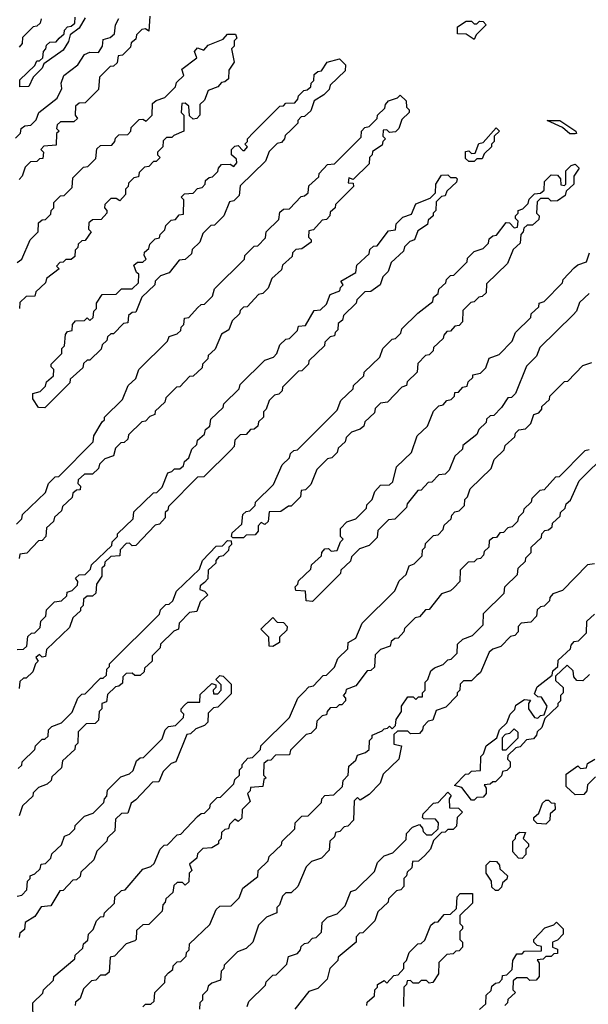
# Model space of a CAD drawing. Extents: x 2708302 to 2968450, y 494490 to 722710.
# Tile 214 of 256: x 2857701 to 2859845, y 695100 to 698815. Entities that reach past the tile are written whole.
import ezdxf

# ---------------------------------------------------------------- set-up
doc = ezdxf.new("R2010")
doc.units = 0

msp = doc.modelspace()

# ---------------------------------------------------------------- linework, layer by layer
at = {"layer": '0CON20XD'}
for points in [[(2857685, 698367.5), (2857703.6, 698386.4), (2857706.7, 698405), (2857720, 698415), (2857743, 698417), (2857762.5, 698437.5), (2857773.3, 698465), (2857841.7, 698518.3), (2857860, 698555), (2857856.7, 698575), (2857867.1, 698605), (2857920, 698645), (2857945, 698683.8), (2857965, 698692.5), (2857998.3, 698691.7), (2858012.5, 698715), (2858015, 698740), (2858041.7, 698748.3), (2858058.3, 698761.7), (2858062.5, 698795), (2858075, 698820)], [(2858191.7, 698828.3), (2858188.3, 698771.7), (2858175, 698780), (2858161.7, 698778.3), (2858141.7, 698758.3), (2858138.3, 698741.7), (2858121.7, 698728.3), (2858118.3, 698711.7), (2858088.3, 698681.7), (2858071.7, 698678.3), (2858068.3, 698651.7), (2858055, 698640), (2858041.7, 698638.3), (2858001.7, 698598.3), (2857998.3, 698551.7), (2857948.3, 698501.7), (2857925, 698500), (2857911.7, 698488.3), (2857910, 698455), (2857918.3, 698441.7), (2857905, 698430), (2857855, 698430), (2857841.7, 698418.3), (2857840, 698405), (2857850, 698395), (2857840, 698385), (2857838.3, 698341.7), (2857791.7, 698338.3), (2857780, 698325), (2857790, 698315), (2857788.3, 698291.7), (2857775, 698290), (2857765, 698280), (2857741.7, 698278.3), (2857721.7, 698258.3), (2857710, 698225), (2857698.3, 698211.7)], [(2857781.7, 698818.3), (2857778.3, 698801.7), (2857765, 698790), (2857751.7, 698788.3), (2857711.7, 698748.3), (2857710, 698725), (2857698.3, 698711.7)], [(2857947.5, 698822.5), (2857925, 698782.5), (2857891.7, 698758.3), (2857885, 698732.5), (2857865, 698700), (2857791.7, 698648.3), (2857785, 698632.5), (2857751.7, 698598.3), (2857735, 698562.5), (2857701.7, 698561.7), (2857701.7, 698588.3), (2857758.3, 698641.7), (2857765, 698660), (2857775, 698660), (2857788.3, 698671.7), (2857790, 698695), (2857800, 698705), (2857801.7, 698718.3), (2857815, 698730), (2857838.3, 698731.7), (2857850, 698745)], [(2857850, 698745), (2857868.3, 698761.7), (2857870, 698775), (2857881.7, 698788.3), (2857895, 698790), (2857908.3, 698801.7), (2857910, 698825)], [(2859415, 698740), (2859385, 698760), (2859351.7, 698761.7), (2859351.7, 698788.3), (2859385, 698810), (2859405, 698810), (2859415, 698800), (2859425, 698800), (2859435, 698810), (2859448.3, 698808.3), (2859460, 698795), (2859421.7, 698758.3), (2859415, 698740)], [(2857691.7, 697898.3), (2857708.3, 697911.7), (2857740, 697985), (2857770, 698015), (2857771.7, 698048.3), (2857785, 698060), (2857798.3, 698061.7), (2857818.3, 698081.7), (2857820, 698095), (2857830, 698105), (2857830, 698125), (2857841.7, 698138.3), (2857855, 698150), (2857868.3, 698151.7), (2857898.3, 698181.7), (2857901.7, 698218.3), (2857941.7, 698258.3), (2857958.3, 698261.7), (2857988.3, 698291.7), (2857991.7, 698328.3), (2858005, 698340), (2858048.3, 698341.7), (2858060, 698355), (2858061.7, 698368.3), (2858075, 698380), (2858108.3, 698381.7), (2858120, 698395), (2858121.7, 698408.3), (2858151.7, 698438.3), (2858165, 698440), (2858178.3, 698431.7), (2858200, 698455), (2858201.7, 698498.3), (2858215, 698510), (2858248.3, 698521.7), (2858288.3, 698561.7), (2858291.7, 698578.3), (2858320, 698605), (2858311.7, 698628.3), (2858368.3, 698671.7), (2858360, 698695), (2858371.7, 698708.3), (2858395, 698700), (2858411.7, 698718.3), (2858468.3, 698741.7), (2858485, 698760), (2858515, 698760), (2858520, 698745), (2858510, 698735), (2858510, 698715), (2858500, 698705), (2858510, 698655), (2858490, 698625), (2858488.3, 698591.7), (2858475, 698580), (2858461.7, 698578.3), (2858448.3, 698561.7), (2858411.7, 698548.3), (2858398.3, 698511.7), (2858380, 698495), (2858380, 698455), (2858368.3, 698441.7), (2858355, 698440), (2858341.7, 698451.7), (2858338.3, 698488.3), (2858325, 698500), (2858311.7, 698498.3), (2858310, 698465), (2858320, 698455), (2858320, 698395), (2858281.7, 698378.3), (2858275, 698370), (2858255, 698370), (2858241.7, 698358.3), (2858240, 698335), (2858220, 698315), (2858220, 698305), (2858230, 698295), (2858215, 698280), (2858205, 698280), (2858188.3, 698261.7), (2858171.7, 698258.3), (2858151.7, 698238.3), (2858148.3, 698221.7), (2858131.7, 698218.3), (2858111.7, 698198.3), (2858110, 698185), (2858100, 698175), (2858100, 698155), (2858078.3, 698131.7), (2858065, 698140), (2858045, 698140), (2858021.7, 698118.3), (2858020, 698105), (2858030, 698095), (2858030, 698085), (2858008.3, 698061.7), (2857975, 698060), (2857961.7, 698048.3), (2857960, 698025), (2857970, 698015), (2857948.3, 697981.7), (2857935, 697980), (2857921.7, 697968.3), (2857920, 697955), (2857910, 697945), (2857908.3, 697921.7), (2857895, 697910), (2857875, 697910), (2857865, 697900), (2857851.7, 697898.3), (2857840, 697885), (2857850, 697875), (2857801.7, 697838.3), (2857798.3, 697821.7), (2857761.7, 697788.3), (2857758.3, 697771.7), (2857725, 697770), (2857701.7, 697748.3), (2857700, 697725)], [(2857795, 697350), (2857771.7, 697351.7), (2857750, 697385), (2857750, 697405), (2857778.3, 697411.7), (2857798.3, 697431.7), (2857801.7, 697448.3), (2857828.3, 697471.7), (2857830, 697495), (2857820, 697505), (2857820, 697515), (2857860, 697555), (2857860, 697575), (2857870, 697585), (2857873, 697627), (2857881.7, 697638.3), (2857898.3, 697641.7), (2857900, 697665), (2857911.7, 697678.3), (2857945, 697680), (2857955, 697690), (2857965, 697680), (2857978.3, 697691.7), (2857980, 697715), (2857990, 697725), (2857990, 697745), (2858011.7, 697778.3), (2858065, 697780), (2858085, 697800), (2858125, 697800), (2858148.3, 697821.7), (2858150, 697855), (2858141.7, 697861.7), (2858131.7, 697888.3), (2858145, 697900), (2858165, 697900), (2858178.3, 697911.7), (2858170, 697925), (2858171.7, 697938.3), (2858188.3, 697951.7), (2858191.7, 697968.3), (2858211.7, 697988.3), (2858228.3, 697991.7), (2858230, 698005), (2858248.3, 698021.7), (2858251.7, 698038.3), (2858271.7, 698058.3), (2858288.3, 698061.7), (2858301.7, 698078.3), (2858318.3, 698081.7), (2858320, 698135), (2858310, 698145), (2858321.7, 698158.3), (2858355, 698160), (2858371.7, 698178.3), (2858388.3, 698181.7), (2858400, 698195), (2858401.7, 698208.3), (2858415, 698220), (2858428.3, 698221.7), (2858448.3, 698241.7), (2858450, 698255), (2858461.7, 698268.3), (2858495, 698270), (2858508.3, 698261.7), (2858520, 698275), (2858518.3, 698288.3), (2858500, 698305), (2858500, 698325), (2858511.7, 698338.3), (2858525, 698340), (2858541.7, 698321.7), (2858548.3, 698321.7), (2858560, 698335), (2858550, 698345), (2858560, 698355), (2858560, 698365), (2858581.7, 698388.3), (2858681.7, 698488.3), (2858695, 698490), (2858705, 698500), (2858738.3, 698501.7), (2858750, 698515), (2858751.7, 698528.3), (2858771.7, 698548.3), (2858785, 698550), (2858798.3, 698561.7), (2858800, 698575), (2858810, 698585), (2858811.7, 698608.3), (2858825, 698620), (2858838.3, 698621.7), (2858860, 698655), (2858907, 698667), (2858930, 698645), (2858928.3, 698621.7), (2858871.7, 698568.3), (2858868.3, 698551.7), (2858848.3, 698531.7), (2858811.7, 698508.3), (2858798.3, 698471.7), (2858775, 698450), (2858761.7, 698448.3), (2858750, 698435), (2858750, 698425), (2858725, 698400), (2858701.7, 698378.3), (2858700, 698365), (2858688.3, 698351.7), (2858671.7, 698348.3), (2858641.7, 698318.3), (2858628.3, 698281.7), (2858531.7, 698188.3), (2858528.3, 698151.7), (2858508.3, 698131.7), (2858491.7, 698128.3), (2858470, 698075), (2858448.3, 698051.7), (2858435, 698040), (2858421.7, 698038.3), (2858391.7, 698008.3), (2858380, 697975), (2858351.7, 697948.3), (2858348.3, 697931.7), (2858325, 697910), (2858301.7, 697908.3), (2858265, 697860), (2858231.7, 697848.3), (2858211.7, 697828.3), (2858210, 697815), (2858161.7, 697768.3), (2858138.3, 697711.7), (2858125, 697710), (2858111.7, 697698.3), (2858108.3, 697671.7), (2858091.7, 697668.3), (2858055, 697630), (2858045, 697630), (2858031.7, 697618.3), (2858030, 697605), (2858011.7, 697588.3), (2858008.3, 697571.7), (2857965, 697530), (2857955, 697530), (2857941.7, 697518.3), (2857938.3, 697501.7), (2857891.7, 697458.3), (2857890, 697445), (2857795, 697350)], [(2857688.3, 696911.7), (2857708.3, 696931.7), (2857711.7, 696948.3), (2857798.3, 697031.7), (2857810, 697065), (2857835, 697090), (2857848.3, 697091.7), (2857978.3, 697221.7), (2857980, 697245), (2858011.7, 697298.3), (2858020, 697305), (2858020, 697315), (2858088.3, 697381.7), (2858110, 697435), (2858138.3, 697461.7), (2858150, 697495), (2858258.3, 697601.7), (2858265, 697620), (2858295, 697630), (2858308.3, 697641.7), (2858310, 697655), (2858320, 697665), (2858321.7, 697688.3), (2858338.3, 697691.7), (2858371.7, 697728.3), (2858385, 697740), (2858398.3, 697741.7), (2858428.3, 697771.7), (2858435, 697800), (2858548.3, 697911.7), (2858550, 697925), (2858585, 697960), (2858598.3, 697961.7), (2858628.3, 697991.7), (2858630, 698015), (2858678.3, 698061.7), (2858681.7, 698088.3), (2858695, 698100), (2858718.3, 698101.7), (2858761.7, 698148.3), (2858775, 698150), (2858788.3, 698161.7), (2858791.7, 698188.3), (2858828.3, 698221.7), (2858830, 698235), (2858861.7, 698268.3), (2858888.3, 698271.7), (2858988.3, 698371.7), (2858990, 698395), (2859001.7, 698408.3), (2859018.3, 698411.7), (2859048.3, 698441.7), (2859050, 698455), (2859078.3, 698481.7), (2859080, 698495), (2859091.7, 698508.3), (2859125, 698520), (2859135, 698530), (2859158.3, 698508.3), (2859160, 698485), (2859170, 698475), (2859170, 698465), (2859141.7, 698438.3), (2859130, 698405), (2859118.3, 698391.7), (2859095, 698390), (2859085, 698400), (2859071.7, 698398.3), (2859070, 698375), (2859080, 698365), (2859070, 698355), (2859068.3, 698341.7), (2859031.7, 698318.3), (2859030, 698305), (2859020, 698295), (2859018.3, 698271.7), (2858958.3, 698211.7), (2858941.7, 698218.3), (2858940, 698200), (2858958.3, 698198.3), (2858960, 698185), (2858891.7, 698118.3), (2858890, 698105), (2858871.7, 698088.3), (2858870, 698075), (2858858.3, 698061.7), (2858841.7, 698058.3), (2858808.3, 698021.7), (2858791.7, 698018.3), (2858790, 697995), (2858800, 697985), (2858800, 697975), (2858765, 697950), (2858741.7, 697948.3), (2858730, 697935), (2858728.3, 697921.7), (2858691.7, 697888.3), (2858688.3, 697871.7), (2858651.7, 697838.3), (2858638.3, 697801.7), (2858618.3, 697781.7), (2858601.7, 697778.3), (2858558.3, 697731.7), (2858545, 697730), (2858531.7, 697718.3), (2858530, 697705), (2858501.7, 697678.3), (2858490, 697645), (2858461.7, 697628.3), (2858438.3, 697571.7), (2858411.7, 697548.3), (2858410, 697535), (2858390, 697515), (2858388.3, 697501.7), (2858355, 697470), (2858341.7, 697468.3), (2858305, 697430), (2858291.7, 697428.3), (2858251.7, 697388.3), (2858248.3, 697371.7), (2858211.7, 697338.3), (2858210, 697325), (2858191.7, 697318.3), (2858175, 697300), (2858161.7, 697298.3), (2858111.7, 697248.3), (2858108.3, 697231.7), (2858095, 697220), (2858081.7, 697218.3), (2858061.7, 697198.3), (2858055, 697170), (2858021.7, 697158.3), (2858001.7, 697138.3), (2857998.3, 697121.7), (2857975, 697100), (2857945, 697100), (2857921.7, 697078.3), (2857920, 697065), (2857930, 697055), (2857928.3, 697041.7), (2857915, 697040), (2857901.7, 697028.3), (2857898.3, 697011.7), (2857861.7, 696978.3), (2857858.3, 696961.7), (2857831.7, 696938.3), (2857828.3, 696921.7), (2857801.7, 696898.3), (2857800, 696865), (2857785, 696850), (2857771.7, 696848.3), (2857728.3, 696801.7), (2857701.7, 696798.3), (2857698.3, 696781.7)], [(2859795, 698383.8), (2859775, 698384.2), (2859748, 698408), (2859690, 698435), (2859737.5, 698435), (2859797.5, 698395), (2859800, 698385), (2859795, 698383.8)], [(2859415, 698280), (2859395, 698280), (2859381.7, 698291.7), (2859381.7, 698318.3), (2859395, 698320), (2859405, 698310), (2859418.3, 698311.7), (2859431.7, 698348.3), (2859448.3, 698351.7), (2859497, 698407), (2859510, 698395), (2859490, 698375), (2859490, 698355), (2859480, 698345), (2859480, 698335), (2859451.7, 698308.3), (2859445, 698290), (2859425, 698290), (2859415, 698280)], [(2858545, 696860), (2858505, 696860), (2858500, 696865), (2858501.7, 696878.3), (2858538.3, 696911.7), (2858541.7, 696948.3), (2858555, 696960), (2858568.3, 696961.7), (2858588.3, 696981.7), (2858590, 696995), (2858658.3, 697061.7), (2858690, 697135), (2858718.3, 697161.7), (2858721.7, 697178.3), (2858735, 697190), (2858748.3, 697191.7), (2858898.3, 697341.7), (2858911.7, 697378.3), (2858958.3, 697421.7), (2858960, 697435), (2858998.3, 697471.7), (2859000, 697485), (2859058.3, 697541.7), (2859070, 697575), (2859105, 697610), (2859118.3, 697611.7), (2859138.3, 697631.7), (2859141.7, 697648.3), (2859201.7, 697708.3), (2859258.3, 697751.7), (2859261.7, 697768.3), (2859278.3, 697781.7), (2859281.7, 697798.3), (2859308.3, 697821.7), (2859310, 697835), (2859325, 697850), (2859338.3, 697851.7), (2859388.3, 697901.7), (2859390, 697915), (2859415, 697940), (2859448.3, 697951.7), (2859468.3, 697971.7), (2859471.7, 697988.3), (2859485, 698000), (2859498.3, 698001.7), (2859535, 698050), (2859548.3, 698048.3), (2859565, 698030), (2859578.3, 698031.7), (2859580, 698055), (2859570, 698065), (2859570, 698075), (2859580, 698085), (2859580, 698095), (2859598.3, 698101.7), (2859618.3, 698121.7), (2859621.7, 698138.3), (2859641.7, 698158.3), (2859665, 698160), (2859678.3, 698171.7), (2859680, 698205), (2859705, 698230), (2859728.3, 698228.3), (2859740, 698215), (2859741.7, 698191.7), (2859755, 698190), (2859760, 698195), (2859760, 698245), (2859780, 698265), (2859795, 698270), (2859810, 698255), (2859790, 698225), (2859790, 698195), (2859761.7, 698168.3), (2859758.3, 698151.7), (2859728.3, 698131.7), (2859705, 698130), (2859695, 698140), (2859665, 698140), (2859651.7, 698128.3), (2859650, 698085), (2859660, 698075), (2859658.3, 698061.7), (2859635, 698040), (2859615, 698040), (2859601.7, 698028.3), (2859600, 698015), (2859590, 698005), (2859588.3, 697971.7), (2859561.7, 697948.3), (2859540, 697895), (2859461.7, 697818.3), (2859460, 697785), (2859445, 697770), (2859431.7, 697768.3), (2859415, 697750), (2859401.7, 697748.3), (2859371.7, 697718.3), (2859370, 697675), (2859358.3, 697661.7), (2859341.7, 697658.3), (2859325, 697640), (2859311.7, 697638.3), (2859300, 697625), (2859298.3, 697611.7), (2859261.7, 697578.3), (2859260, 697565), (2859245, 697550), (2859231.7, 697548.3), (2859201.7, 697518.3), (2859200, 697485), (2859161.7, 697448.3), (2859160, 697435), (2859141.7, 697428.3), (2859088.3, 697371.7), (2859061.7, 697368.3), (2859041.7, 697348.3), (2859038.3, 697331.7), (2859001.7, 697298.3), (2858998.3, 697281.7), (2858985, 697270), (2858951.7, 697258.3), (2858931.7, 697238.3), (2858928.3, 697221.7), (2858901.7, 697198.3), (2858898.3, 697181.7), (2858878.3, 697161.7), (2858861.7, 697158.3), (2858821.7, 697118.3), (2858798.3, 697061.7), (2858778.3, 697041.7), (2858761.7, 697038.3), (2858760, 697015), (2858725, 696980), (2858715, 696980), (2858685, 696960), (2858641.7, 696958.3), (2858638.3, 696921.7), (2858625, 696910), (2858611.7, 696918.3), (2858600, 696905), (2858600, 696885), (2858588.3, 696871.7), (2858555, 696870), (2858545, 696860)], [(2857691.7, 696438.3), (2857715, 696440), (2857728.3, 696451.7), (2857731.7, 696488.3), (2857745, 696500), (2857758.3, 696501.7), (2857778.3, 696521.7), (2857780, 696545), (2857800, 696565), (2857801.7, 696588.3), (2857831.7, 696618.3), (2857858.3, 696621.7), (2857878.3, 696641.7), (2857880, 696655), (2857898.3, 696661.7), (2857918.3, 696681.7), (2857920, 696695), (2857911.7, 696708.3), (2857925, 696720), (2857948.3, 696721.7), (2857968.3, 696741.7), (2857971.7, 696758.3), (2858048.3, 696831.7), (2858050, 696845), (2858070, 696865), (2858070, 696875), (2858128.3, 696931.7), (2858131.7, 696958.3), (2858205, 697030), (2858218.3, 697031.7), (2858238.3, 697051.7), (2858260, 697105), (2858275, 697110), (2858285, 697120), (2858305, 697120), (2858318.3, 697131.7), (2858321.7, 697148.3), (2858338.3, 697161.7), (2858350, 697195), (2858368.3, 697211.7), (2858371.7, 697228.3), (2858398.3, 697251.7), (2858401.7, 697268.3), (2858418.3, 697281.7), (2858421.7, 697308.3), (2858468.3, 697351.7), (2858470, 697365), (2858528.3, 697421.7), (2858531.7, 697438.3), (2858625, 697530), (2858658.3, 697541.7), (2858670, 697555), (2858681.7, 697588.3), (2858705, 697610), (2858718.3, 697611.7), (2858748.3, 697641.7), (2858751.7, 697658.3), (2858778.3, 697661.7), (2858811.7, 697718.3), (2858835, 697720), (2858858.3, 697741.7), (2858871.7, 697778.3), (2858908.3, 697791.7), (2858910, 697805), (2858920, 697815), (2858911.7, 697828.3), (2858968.3, 697861.7), (2858971.7, 697888.3), (2859018.3, 697931.7), (2859021.7, 697948.3), (2859035, 697960), (2859048.3, 697961.7), (2859091.7, 698018.3), (2859118.3, 698021.7), (2859120, 698045), (2859145, 698070), (2859178.3, 698081.7), (2859195, 698120), (2859248.3, 698141.7), (2859268.3, 698161.7), (2859270, 698195), (2859291.7, 698228.3), (2859315, 698230), (2859325, 698220), (2859345, 698220), (2859350, 698215), (2859348.3, 698201.7), (2859311.7, 698168.3), (2859305, 698150), (2859291.7, 698148.3), (2859271.7, 698128.3), (2859270, 698095), (2859260, 698085), (2859260, 698075), (2859241.7, 698058.3), (2859238.3, 698041.7), (2859201.7, 698018.3), (2859190, 697985), (2859171.7, 697978.3), (2859151.7, 697958.3), (2859148.3, 697941.7), (2859101.7, 697898.3), (2859090, 697865), (2859070, 697845), (2859060, 697815), (2859025, 697790), (2859001.7, 697788.3), (2858971.7, 697758.3), (2858970, 697745), (2858921.7, 697698.3), (2858918.3, 697681.7), (2858901.7, 697668.3), (2858900, 697645), (2858890, 697635), (2858888.3, 697621.7), (2858871.7, 697618.3), (2858851.7, 697598.3), (2858850, 697585), (2858791.7, 697528.3), (2858790, 697515), (2858765, 697490), (2858751.7, 697488.3), (2858691.7, 697428.3), (2858690, 697415), (2858678.3, 697401.7), (2858661.7, 697398.3), (2858641.7, 697378.3), (2858630, 697345), (2858620, 697335), (2858620, 697315), (2858601.7, 697298.3), (2858598.3, 697281.7), (2858585, 697270), (2858571.7, 697268.3), (2858555, 697250), (2858531.7, 697248.3), (2858511.7, 697228.3), (2858510, 697205), (2858498.3, 697191.7), (2858395, 697090), (2858371.7, 697088.3), (2858261.7, 696978.3), (2858260, 696965), (2858250, 696955), (2858250, 696935), (2858228.3, 696911.7), (2858211.7, 696908.3), (2858138.3, 696831.7), (2858125, 696830), (2858115, 696840), (2858101.7, 696838.3), (2858080, 696815), (2858078.3, 696791.7), (2858045, 696790), (2858021.7, 696768.3), (2858020, 696755), (2858010, 696745), (2858010, 696715), (2857990, 696685), (2857988.3, 696651.7), (2857975, 696640), (2857955, 696640), (2857941.7, 696628.3), (2857940, 696605), (2857930, 696595), (2857930, 696585), (2857901.7, 696558.3), (2857888.3, 696521.7), (2857801.7, 696438.3), (2857798.3, 696411.7), (2857785, 696410), (2857775, 696420), (2857761.7, 696408.3), (2857770, 696395), (2857760, 696385), (2857750, 696355), (2857725, 696330), (2857715, 696330), (2857701.7, 696318.3), (2857698.3, 696291.7)], [(2858805, 696620), (2858781.7, 696621.7), (2858778.3, 696658.3), (2858741.7, 696661.7), (2858740, 696675), (2858750, 696685), (2858751.7, 696698.3), (2858798.3, 696741.7), (2858801.7, 696758.3), (2858838.3, 696791.7), (2858840, 696805), (2858851.7, 696818.3), (2858865, 696820), (2858875, 696810), (2858898.3, 696811.7), (2858910, 696845), (2858920, 696855), (2858910, 696865), (2858910, 696895), (2858935, 696920), (2858968.3, 696931.7), (2859008.3, 696971.7), (2859010, 696985), (2859030, 697005), (2859040, 697035), (2859061.7, 697058.3), (2859095, 697060), (2859108.3, 697071.7), (2859121.7, 697128.3), (2859178.3, 697181.7), (2859200, 697245), (2859238.3, 697281.7), (2859261.7, 697338.3), (2859281.7, 697358.3), (2859298.3, 697361.7), (2859311.7, 697378.3), (2859328.3, 697381.7), (2859340, 697395), (2859341.7, 697408.3), (2859355, 697410), (2859371.7, 697428.3), (2859388.3, 697431.7), (2859391.7, 697448.3), (2859410, 697465), (2859410, 697475), (2859438.3, 697481.7), (2859458.3, 697501.7), (2859471.7, 697538.3), (2859508.3, 697551.7), (2859558.3, 697601.7), (2859570, 697635), (2859628.3, 697691.7), (2859630, 697705), (2859658.3, 697731.7), (2859660, 697745), (2859678.3, 697751.7), (2859748.3, 697821.7), (2859750, 697835), (2859791.7, 697878.3), (2859805, 697890), (2859838.3, 697901.7), (2859850, 697935)], [(2859848.3, 697781.7), (2859811.7, 697748.3), (2859800, 697715), (2859788.3, 697701.7), (2859661.7, 697578.3), (2859650, 697545), (2859611.7, 697508.3), (2859570, 697405), (2859555, 697390), (2859541.7, 697388.3), (2859518.3, 697351.7), (2859488.3, 697321.7), (2859475, 697320), (2859461.7, 697308.3), (2859460, 697295), (2859431.7, 697268.3), (2859425, 697250), (2859371.7, 697208.3), (2859370, 697195), (2859341.7, 697168.3), (2859320, 697115), (2859305, 697100), (2859281.7, 697098.3), (2859255, 697070), (2859241.7, 697068.3), (2859215, 697040), (2859201.7, 697038.3), (2859161.7, 696988.3), (2859160, 696975), (2859115, 696930), (2859091.7, 696928.3), (2859051.7, 696888.3), (2859048.3, 696861.7), (2859018.3, 696831.7), (2858981.7, 696818.3), (2858951.7, 696788.3), (2858948.3, 696771.7), (2858911.7, 696738.3), (2858910, 696725), (2858805, 696620)], [(2857751.7, 695041.7), (2857750, 695105), (2857788.3, 695141.7), (2857790, 695155), (2857828.3, 695191.7), (2857830, 695205), (2857908.3, 695271.7), (2857910, 695285), (2857938.3, 695311.7), (2857941.7, 695328.3), (2857958.3, 695341.7), (2857960, 695365), (2857978.3, 695381.7), (2857990, 695415), (2858005, 695430), (2858018.3, 695431.7), (2858020, 695445), (2858058.3, 695481.7), (2858060, 695505), (2858085, 695530), (2858098.3, 695531.7), (2858165, 695610), (2858195, 695620), (2858208.3, 695631.7), (2858230, 695685), (2858245, 695700), (2858258.3, 695701.7), (2858295, 695740), (2858308.3, 695741.7), (2858371.7, 695808.3), (2858385, 695820), (2858398.3, 695821.7), (2858418.3, 695841.7), (2858420, 695855), (2858445, 695880), (2858458.3, 695881.7), (2858508.3, 695931.7), (2858511.7, 695948.3), (2858530, 695965), (2858530, 695985), (2858540, 695995), (2858540, 696005), (2858561.7, 696028.3), (2858578.3, 696031.7), (2858608.3, 696061.7), (2858610, 696075), (2858718.3, 696181.7), (2858750, 696255), (2858771.7, 696278.3), (2858791.7, 696298.3), (2858808.3, 696301.7), (2858845, 696340), (2858858.3, 696341.7), (2858888.3, 696371.7), (2858900, 696405), (2858938.3, 696441.7), (2858940, 696465), (2858968.3, 696481.7), (2858991.7, 696538.3), (2859115, 696660), (2859131.7, 696698.3), (2859158.3, 696721.7), (2859170, 696755), (2859188.3, 696761.7), (2859218.3, 696791.7), (2859220, 696815), (2859230, 696825), (2859231.7, 696838.3), (2859261.7, 696868.3), (2859278.3, 696871.7), (2859298.3, 696891.7), (2859301.7, 696908.3), (2859328.3, 696931.7), (2859330, 696945), (2859341.7, 696958.3), (2859358.3, 696961.7), (2859378.3, 696981.7), (2859380, 697005), (2859390, 697015), (2859400, 697045), (2859478.3, 697121.7), (2859490, 697155), (2859528.3, 697191.7), (2859531.7, 697208.3), (2859568.3, 697241.7), (2859570, 697255), (2859583, 697267), (2859608.3, 697271.7), (2859628.3, 697291.7), (2859640, 697325), (2859658.3, 697331.7), (2859670, 697345), (2859670, 697355), (2859698.3, 697381.7), (2859700, 697395), (2859755, 697450), (2859768.3, 697451.7), (2859825, 697510), (2859858.3, 697521.7)], [(2859848.3, 697191.7), (2859831.7, 697188.3), (2859735, 697090), (2859721.7, 697088.3), (2859678.3, 697041.7), (2859661.7, 697038.3), (2859631.7, 697008.3), (2859630, 696995), (2859601.7, 696968.3), (2859600, 696955), (2859581.7, 696938.3), (2859578.3, 696921.7), (2859558.3, 696901.7), (2859541.7, 696898.3), (2859525, 696880), (2859511.7, 696878.3), (2859498.3, 696861.7), (2859485, 696860), (2859471.7, 696848.3), (2859470, 696825), (2859451.7, 696808.3), (2859450, 696795), (2859438.3, 696781.7), (2859425, 696780), (2859415, 696770), (2859391.7, 696768.3), (2859361.7, 696738.3), (2859360, 696695), (2859338.3, 696671.7), (2859325, 696660), (2859291.7, 696648.3), (2859245, 696590), (2859231.7, 696588.3), (2859208.3, 696561.7), (2859191.7, 696558.3), (2859151.7, 696518.3), (2859150, 696505), (2859128.3, 696481.7), (2859115, 696480), (2859101.7, 696468.3), (2859098.3, 696451.7), (2859061.7, 696438.3), (2859041.7, 696418.3), (2859038.3, 696371.7), (2859025, 696360), (2859011.7, 696358.3), (2858968.3, 696301.7), (2858931.7, 696288.3), (2858930, 696275), (2858920, 696265), (2858930, 696255), (2858930, 696245), (2858915, 696230), (2858905, 696230), (2858895, 696220), (2858871.7, 696218.3), (2858860, 696205), (2858858.3, 696191.7), (2858841.7, 696188.3), (2858821.7, 696168.3), (2858818.3, 696141.7), (2858798.3, 696121.7), (2858781.7, 696118.3), (2858721.7, 696058.3), (2858718.3, 696041.7), (2858665, 696040), (2858648.3, 696021.7), (2858635, 696020), (2858621.7, 696008.3), (2858620, 695965), (2858630, 695955), (2858621.7, 695948.3), (2858618.3, 695921.7), (2858571.7, 695918.3), (2858570, 695905), (2858560, 695895), (2858570, 695865), (2858540, 695835), (2858538.3, 695801.7), (2858525, 695790), (2858511.7, 695798.3), (2858491.7, 695778.3), (2858488.3, 695761.7), (2858475, 695760), (2858461.7, 695748.3), (2858460, 695725), (2858450, 695715), (2858450, 695705), (2858425, 695690), (2858391.7, 695688.3), (2858371.7, 695668.3), (2858368.3, 695651.7), (2858341.7, 695628.3), (2858350, 695605), (2858340, 695595), (2858338.3, 695561.7), (2858325, 695550), (2858315, 695560), (2858295, 695560), (2858281.7, 695548.3), (2858278.3, 695521.7), (2858251.7, 695498.3), (2858250, 695485), (2858240, 695475), (2858238.3, 695451.7), (2858188.3, 695401.7), (2858165, 695400), (2858141.7, 695378.3), (2858140, 695345), (2858135, 695340), (2858101.7, 695328.3), (2858058.3, 695281.7), (2858041.7, 695278.3), (2858038.3, 695221.7), (2858025, 695210), (2858005, 695210), (2857988.3, 695191.7), (2857971.7, 695188.3), (2857941.7, 695158.3), (2857928.3, 695121.7), (2857911.7, 695108.3), (2857910, 695095)], [(2858261.7, 695218.3), (2858278.3, 695231.7), (2858280, 695245), (2858295, 695260), (2858308.3, 695261.7), (2858328.3, 695281.7), (2858330, 695295), (2858340, 695305), (2858341.7, 695328.3), (2858418.3, 695401.7), (2858441.7, 695458.3), (2858455, 695470), (2858498.3, 695471.7), (2858528.3, 695501.7), (2858541.7, 695538.3), (2858598.3, 695581.7), (2858600, 695605), (2858638.3, 695641.7), (2858641.7, 695658.3), (2858688.3, 695701.7), (2858690, 695715), (2858738.3, 695761.7), (2858740, 695785), (2858765, 695810), (2858788.3, 695811.7), (2858838.3, 695861.7), (2858840, 695875), (2858851.7, 695888.3), (2858885, 695890), (2858918.3, 695921.7), (2858920, 695945), (2858940, 695965), (2858941.7, 695998.3), (2858968.3, 696021.7), (2858975, 696040), (2859005, 696050), (2859018.3, 696061.7), (2859020, 696095), (2859030, 696105), (2859030, 696115), (2859068.3, 696131.7), (2859075, 696140), (2859088.3, 696141.7), (2859095, 696150), (2859105, 696140), (2859118.3, 696151.7), (2859120, 696175), (2859140, 696205), (2859140, 696225), (2859165, 696260), (2859185, 696260), (2859195, 696250), (2859205, 696260), (2859220, 696260), (2859220, 696275), (2859230, 696285), (2859230, 696315), (2859240, 696325), (2859251.7, 696358.3), (2859265, 696370), (2859298.3, 696381.7), (2859315, 696400), (2859328.3, 696401.7), (2859350, 696425), (2859351.7, 696458.3), (2859371.7, 696478.3), (2859408.3, 696491.7), (2859448.3, 696531.7), (2859450, 696575), (2859528.3, 696651.7), (2859530, 696675), (2859578.3, 696721.7), (2859580, 696745), (2859608.3, 696771.7), (2859610, 696785), (2859630, 696805), (2859630, 696825), (2859668.3, 696861.7), (2859670, 696875), (2859681.7, 696888.3), (2859695, 696890), (2859708.3, 696901.7), (2859710, 696915), (2859738.3, 696941.7), (2859740, 696955), (2859758.3, 696971.7), (2859761.7, 696988.3), (2859778.3, 697001.7), (2859810, 697075), (2859918.3, 697181.7)], [(2857695, 695990), (2857708.3, 696001.7), (2857710, 696015), (2857758.3, 696061.7), (2857760, 696075), (2857785, 696100), (2857795, 696100), (2857808.3, 696111.7), (2857810, 696135), (2857821.7, 696148.3), (2857858.3, 696161.7), (2857898.3, 696201.7), (2857920, 696255), (2857935, 696270), (2857948.3, 696271.7), (2858005, 696330), (2858015, 696330), (2858028.3, 696341.7), (2858030, 696365), (2858040, 696375), (2858040, 696385), (2858228.3, 696571.7), (2858231.7, 696588.3), (2858251.7, 696608.3), (2858265, 696610), (2858278.3, 696621.7), (2858291.7, 696658.3), (2858378.3, 696741.7), (2858390, 696775), (2858441.7, 696828.3), (2858465, 696830), (2858485, 696850), (2858498.3, 696848.3), (2858500, 696835), (2858490, 696825), (2858488.3, 696811.7), (2858468.3, 696791.7), (2858451.7, 696788.3), (2858440, 696775), (2858440, 696765), (2858411.7, 696738.3), (2858410, 696705), (2858398.3, 696691.7), (2858381.7, 696678.3), (2858380, 696665), (2858398.3, 696658.3), (2858410, 696645), (2858381.7, 696618.3), (2858368.3, 696581.7), (2858341.7, 696578.3), (2858301.7, 696538.3), (2858300, 696515), (2858281.7, 696508.3), (2858231.7, 696458.3), (2858230, 696445), (2858200, 696415), (2858200, 696395), (2858171.7, 696368.3), (2858170, 696355), (2858155, 696340), (2858135, 696340), (2858125, 696350), (2858101.7, 696348.3), (2858090, 696335), (2858088.3, 696311.7), (2858075, 696300), (2858061.7, 696298.3), (2858031.7, 696268.3), (2858028.3, 696241.7), (2858010, 696235), (2858010, 696215), (2858000, 696205), (2857998.3, 696171.7), (2857985, 696160), (2857951.7, 696158.3), (2857921.7, 696128.3), (2857920, 696085), (2857910, 696075), (2857908.3, 696061.7), (2857861.7, 696018.3), (2857858.3, 695991.7), (2857821.7, 695958.3), (2857820, 695945), (2857805, 695930), (2857771.7, 695918.3), (2857751.7, 695898.3), (2857750, 695885), (2857711.7, 695848.3), (2857698.3, 695811.7)], [(2859868.3, 696761.7), (2859841.7, 696758.3), (2859748.3, 696661.7), (2859711.7, 696648.3), (2859700, 696635), (2859698.3, 696621.7), (2859678.3, 696601.7), (2859665, 696600), (2859651.7, 696588.3), (2859650, 696565), (2859628.3, 696541.7), (2859591.7, 696538.3), (2859580, 696525), (2859580, 696505), (2859568.3, 696491.7), (2859551.7, 696488.3), (2859515, 696450), (2859485, 696440), (2859471.7, 696428.3), (2859438.3, 696351.7), (2859425, 696340), (2859405, 696320), (2859375, 696320), (2859361.7, 696308.3), (2859360, 696285), (2859350, 696275), (2859350, 696265), (2859308.3, 696221.7), (2859271.7, 696208.3), (2859258.3, 696171.7), (2859241.7, 696168.3), (2859221.7, 696148.3), (2859220, 696135), (2859208.3, 696121.7), (2859175, 696120), (2859165, 696130), (2859125, 696130), (2859111.7, 696118.3), (2859111.7, 696081.7), (2859140, 696075), (2859130, 696025), (2859071.7, 695968.3), (2859060, 695935), (2859018.3, 695891.7), (2858985, 695870), (2858975, 695880), (2858961.7, 695868.3), (2858960, 695795), (2858938.3, 695771.7), (2858925, 695770), (2858908.3, 695751.7), (2858891.7, 695748.3), (2858888.3, 695731.7), (2858870, 695715), (2858868.3, 695681.7), (2858838.3, 695651.7), (2858801.7, 695638.3), (2858781.7, 695618.3), (2858750, 695545), (2858725, 695520), (2858705, 695520), (2858691.7, 695508.3), (2858680, 695475), (2858670, 695465), (2858670, 695445), (2858631.7, 695428.3), (2858601.7, 695398.3), (2858580, 695335), (2858555, 695310), (2858521.7, 695298.3), (2858471.7, 695248.3), (2858470, 695235), (2858460, 695225), (2858458.3, 695191.7), (2858425, 695180), (2858411.7, 695168.3), (2858408.3, 695151.7), (2858390, 695135), (2858390, 695115), (2858380, 695105), (2858378.3, 695081.7)], [(2859850, 696345), (2859825, 696320), (2859801.7, 696321.7), (2859790, 696335), (2859788.3, 696358.3), (2859765, 696380), (2859721.7, 696338.3), (2859721.7, 696321.7), (2859750, 696295), (2859750, 696275), (2859740, 696265), (2859740, 696245), (2859730, 696235), (2859730, 696225), (2859681.7, 696178.3), (2859670, 696145), (2859651.7, 696128.3), (2859650, 696115), (2859638.3, 696101.7), (2859611.7, 696098.3), (2859588.3, 696071.7), (2859571.7, 696068.3), (2859541.7, 696038.3), (2859540, 696025), (2859550, 696015), (2859550, 695995), (2859538.3, 695981.7), (2859521.7, 695978.3), (2859518.3, 695961.7), (2859495, 695940), (2859485, 695940), (2859475, 695930), (2859451.7, 695928.3), (2859460, 695915), (2859460, 695895), (2859448.3, 695881.7), (2859425, 695880), (2859415, 695870), (2859405, 695870), (2859368.3, 695918.3), (2859340, 695925), (2859381.7, 695968.3), (2859395, 695970), (2859405, 695980), (2859438.3, 695981.7), (2859440, 696035), (2859450, 696045), (2859460, 696075), (2859500, 696105), (2859510, 696135), (2859538.3, 696161.7), (2859550, 696195), (2859568.3, 696211.7), (2859571.7, 696228.3), (2859605, 696250), (2859627.5, 696247.5), (2859620, 696235), (2859620, 696215), (2859641.7, 696181.7), (2859655, 696180), (2859665, 696190), (2859678.3, 696191.7), (2859690, 696225), (2859668.3, 696258.3), (2859655, 696260), (2859641.7, 696271.7), (2859651.7, 696298.3), (2859708.3, 696341.7), (2859711.7, 696358.3), (2859730, 696375), (2859731.7, 696398.3), (2859778.3, 696441.7), (2859780, 696455), (2859791.7, 696468.3), (2859808.3, 696471.7), (2859838.3, 696501.7), (2859840, 696545), (2859868.3, 696571.7)], [(2858655, 696450), (2858641.7, 696451.7), (2858640, 696485), (2858610, 696515), (2858655, 696560), (2858671.7, 696541.7), (2858695, 696540), (2858710, 696525), (2858708.3, 696511.7), (2858680, 696485), (2858680, 696465), (2858655, 696450)], [(2857691.7, 695508.3), (2857708.3, 695511.7), (2857728.3, 695531.7), (2857730, 695565), (2857740, 695575), (2857740, 695585), (2857758.3, 695591.7), (2857778.3, 695611.7), (2857781.7, 695628.3), (2857798.3, 695631.7), (2857818.3, 695651.7), (2857821.7, 695668.3), (2857858.3, 695701.7), (2857870, 695735), (2857888.3, 695741.7), (2857908.3, 695761.7), (2857910, 695775), (2857945, 695810), (2857978.3, 695821.7), (2858018.3, 695861.7), (2858020, 695875), (2858030, 695885), (2858031.7, 695908.3), (2858081.7, 695958.3), (2858115, 695970), (2858128.3, 695981.7), (2858141.7, 696018.3), (2858155, 696030), (2858168.3, 696031.7), (2858238.3, 696101.7), (2858250, 696135), (2858261.7, 696148.3), (2858288.3, 696151.7), (2858318.3, 696181.7), (2858320, 696195), (2858310, 696205), (2858310, 696215), (2858321.7, 696228.3), (2858335, 696240), (2858380, 696240), (2858381.7, 696268.3), (2858425, 696310), (2858440, 696305), (2858440, 696295), (2858430, 696285), (2858431.7, 696271.7), (2858448.3, 696271.7), (2858460, 696285), (2858460, 696305), (2858440, 696325), (2858455, 696340), (2858468.3, 696338.3), (2858498.3, 696308.3), (2858498.3, 696271.7), (2858448.3, 696221.7), (2858431.7, 696218.3), (2858411.7, 696198.3), (2858410, 696165), (2858398.3, 696151.7), (2858365, 696140), (2858345, 696120), (2858331.7, 696118.3), (2858290, 696015), (2858271.7, 696008.3), (2858241.7, 695978.3), (2858225, 695940), (2858201.7, 695938.3), (2858138.3, 695871.7), (2858121.7, 695858.3), (2858108.3, 695821.7), (2858085, 695820), (2858061.7, 695798.3), (2858060, 695755), (2858031.7, 695728.3), (2858030, 695715), (2857991.7, 695678.3), (2857980, 695645), (2857931.7, 695598.3), (2857928.3, 695581.7), (2857915, 695570), (2857901.7, 695568.3), (2857865, 695530), (2857851.7, 695528.3), (2857818.3, 695471.7), (2857781.7, 695468.3), (2857758.3, 695431.7), (2857721.7, 695408.3), (2857718.3, 695381.7), (2857701.7, 695368.3), (2857698.3, 695351.7)], [(2859535, 696060), (2859580, 696105), (2859580, 696125), (2859565, 696140), (2859548.3, 696121.7), (2859531.7, 696118.3), (2859520, 696105), (2859520, 696060), (2859535, 696060)], [(2859871.7, 695958.3), (2859841.7, 695928.3), (2859840, 695905), (2859828.3, 695891.7), (2859795, 695890), (2859761.7, 695921.7), (2859761.7, 695968.3), (2859805, 696000), (2859815, 695990), (2859838.3, 695991.7), (2859841.7, 696008.3), (2859870, 696025)], [(2858558.3, 695091.7), (2858565, 695110), (2858628.3, 695171.7), (2858630, 695185), (2858655, 695210), (2858668.3, 695211.7), (2858708.3, 695251.7), (2858715, 695280), (2858748.3, 695291.7), (2858760, 695305), (2858761.7, 695318.3), (2858775, 695330), (2858788.3, 695331.7), (2858805, 695350), (2858818.3, 695351.7), (2858838.3, 695371.7), (2858841.7, 695408.3), (2858861.7, 695428.3), (2858898.3, 695441.7), (2858928.3, 695471.7), (2858950, 695525), (2858968.3, 695531.7), (2859038.3, 695601.7), (2859050, 695635), (2859075, 695660), (2859108.3, 695671.7), (2859158.3, 695721.7), (2859160, 695745), (2859181.7, 695768.3), (2859208.3, 695778.3), (2859220, 695765), (2859221.7, 695751.7), (2859235, 695740), (2859255, 695740), (2859278.3, 695761.7), (2859280, 695785), (2859268.3, 695798.3), (2859225, 695800), (2859220, 695805), (2859221.7, 695818.3), (2859261.7, 695858.3), (2859278.3, 695861.7), (2859315, 695900), (2859328.3, 695888.3), (2859320, 695875), (2859321.7, 695841.7), (2859355, 695840), (2859370, 695825), (2859350, 695805), (2859348.3, 695771.7), (2859335, 695760), (2859315, 695760), (2859305, 695750), (2859291.7, 695748.3), (2859261.7, 695718.3), (2859250, 695685), (2859228.3, 695661.7), (2859205, 695640), (2859181.7, 695638.3), (2859180, 695615), (2859161.7, 695598.3), (2859160, 695585), (2859150, 695575), (2859150, 695545), (2859138.3, 695531.7), (2859121.7, 695528.3), (2859091.7, 695498.3), (2859090, 695485), (2859051.7, 695448.3), (2859040, 695415), (2859020, 695395), (2858995, 695370), (2858981.7, 695368.3), (2858970, 695355), (2858970, 695335), (2858901.7, 695278.3), (2858900, 695265), (2858870, 695235), (2858860, 695195), (2858825, 695160), (2858791.7, 695148.3), (2858738.3, 695081.7)], [(2859685, 695780), (2859651.7, 695781.7), (2859640, 695795), (2859640, 695805), (2859658.3, 695821.7), (2859671.7, 695858.3), (2859685, 695870), (2859695, 695870), (2859705, 695860), (2859718.3, 695858.3), (2859720, 695835), (2859701.7, 695818.3), (2859700, 695795), (2859685, 695780)], [(2859595, 695650), (2859581.7, 695651.7), (2859560, 695675), (2859560, 695715), (2859570, 695725), (2859571.7, 695738.3), (2859585, 695750), (2859608.3, 695748.3), (2859600, 695725), (2859620, 695705), (2859620, 695695), (2859610, 695685), (2859610, 695665), (2859595, 695650)], [(2859505, 695530), (2859495, 695530), (2859481.7, 695541.7), (2859480, 695565), (2859460, 695595), (2859460, 695625), (2859475, 695640), (2859498.3, 695638.3), (2859510, 695625), (2859511.7, 695611.7), (2859540, 695585), (2859538.3, 695571.7), (2859521.7, 695558.3), (2859518.3, 695541.7), (2859505, 695530)], [(2859010, 695095), (2859011.7, 695108.3), (2859038.3, 695131.7), (2859040, 695155), (2859050, 695165), (2859050, 695175), (2859075, 695190), (2859085, 695180), (2859111.7, 695208.3), (2859128.3, 695211.7), (2859150, 695235), (2859150, 695255), (2859160, 695265), (2859170, 695295), (2859201.7, 695328.3), (2859215, 695330), (2859228.3, 695341.7), (2859251.7, 695398.3), (2859265, 695410), (2859278.3, 695411.7), (2859301.7, 695438.3), (2859325, 695440), (2859348.3, 695461.7), (2859350, 695505), (2859361.7, 695518.3), (2859408.3, 695518.3), (2859408.3, 695481.7), (2859360, 695435), (2859360, 695405), (2859370, 695395), (2859370, 695385), (2859360, 695375), (2859360, 695345), (2859370, 695335), (2859370, 695315), (2859358.3, 695301.7), (2859345, 695300), (2859335, 695290), (2859311.7, 695288.3), (2859281.7, 695258.3), (2859280, 695215), (2859258.3, 695181.7), (2859245, 695180), (2859235, 695190), (2859215, 695190), (2859205, 695180), (2859185, 695180), (2859175, 695190), (2859161.7, 695188.3), (2859160, 695175), (2859150, 695165), (2859148.3, 695091.7)], [(2859435, 695080), (2859458.3, 695101.7), (2859460, 695135), (2859478.3, 695151.7), (2859481.7, 695168.3), (2859495, 695180), (2859508.3, 695181.7), (2859520, 695195), (2859521.7, 695208.3), (2859538.3, 695211.7), (2859558.3, 695231.7), (2859560, 695265), (2859575, 695290), (2859595, 695290), (2859605, 695300), (2859668.3, 695301.7), (2859668.3, 695318.3), (2859651.7, 695321.7), (2859640, 695335), (2859640, 695345), (2859681.7, 695388.3), (2859715, 695400), (2859725, 695410), (2859750, 695385), (2859750, 695365), (2859728.3, 695341.7), (2859710, 695335), (2859710, 695315), (2859728.3, 695308.3), (2859728.3, 695291.7), (2859715, 695290), (2859705, 695280), (2859685, 695280), (2859675, 695270), (2859651.7, 695268.3), (2859660, 695255), (2859660, 695205), (2859648.3, 695191.7), (2859625, 695190), (2859615, 695200), (2859575, 695200), (2859561.7, 695188.3), (2859560, 695155), (2859570, 695145), (2859541.7, 695118.3), (2859540, 695105), (2859530, 695095)], [(2858165, 695090), (2858175, 695100), (2858195, 695100), (2858208.3, 695111.7), (2858210, 695145), (2858248.3, 695181.7), (2858250, 695205), (2858261.7, 695218.3)]]:
    msp.add_lwpolyline(points, dxfattribs=at)

doc.saveas('drawing.dxf')
